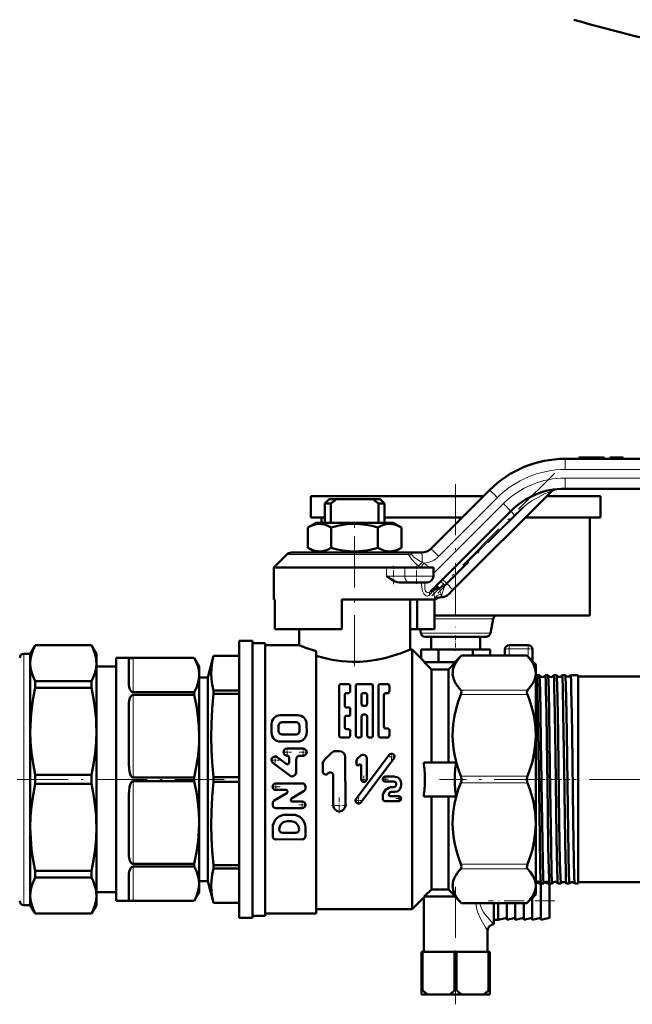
# Model space of a CAD drawing. Extents: x -1358 to 1757, y -1552 to 637.
# Tile 47 of 98: x -791 to -647, y -252 to -21. Entities that reach past the tile are written whole.
import ezdxf

# ---------------------------------------------------------------- set-up
doc = ezdxf.new("R2010")
doc.units = 0
doc.linetypes.add('DASHDOT', pattern=[18.5, 12, -3, 0.5, -3])

msp = doc.modelspace()

# ---------------------------------------------------------------- linework, layer by layer
at = {"color": 7, "lineweight": 50}
for p, q in [((-663.25, -123.68), (-589.61, -123.68)), ((-659.98, -123.33), (-660.01, -123.33)), ((-660.01, -123.33), (-660.01, -123.68)), ((-659.9, -123.33), (-659.98, -123.33)), ((-659.71, -123.33), (-659.9, -123.33)), ((-659.9, -123.33), (-659.9, -123.33)), ((-659.9, -123.33), (-659.9, -123.33)), ((-659.9, -123.33), (-659.9, -123.68)), ((-659.32, -123.33), (-659.71, -123.33)), ((-658.7, -123.33), (-659.32, -123.33)), ((-658, -123.33), (-658.7, -123.33)), ((-657.75, -123.33), (-658, -123.33)), ((-657.53, -123.33), (-657.75, -123.33)), ((-657.1, -123.33), (-657.53, -123.33)), ((-656.94, -123.33), (-657.1, -123.33)), ((-656.81, -123.33), (-656.94, -123.33)), ((-656.94, -123.33), (-656.94, -123.68)), ((-656.48, -123.33), (-656.81, -123.33)), ((-656.07, -123.33), (-656.48, -123.33)), ((-655.58, -123.33), (-656.07, -123.33)), ((-655.52, -123.33), (-655.57, -123.33)), ((-655.46, -123.33), (-655.52, -123.33)), ((-654.91, -123.33), (-655.46, -123.33)), ((-654.47, -123.33), (-654.91, -123.33)), ((-654.29, -123.33), (-654.47, -123.33)), ((-654.16, -123.33), (-654.29, -123.33)), ((-654.09, -123.33), (-654.16, -123.33)), ((-654.06, -123.33), (-654.09, -123.33)), ((-654.06, -123.33), (-654.06, -123.68)), ((-652.65, -123.33), (-651.1, -123.33)), ((-652.65, -123.33), (-652.65, -123.68)), ((-651.1, -123.33), (-649.55, -123.33)), ((-651.1, -123.33), (-651.1, -123.68)), ((-649.55, -123.33), (-649.55, -123.68)), ((-649.55, -123.33), (-649.55, -123.68)), ((-694.72, -144.8), (-680.92, -131)), ((-666.31, -131.24), (-689.52, -154.45)), ((-589.53, -130.68), (-663.25, -130.68)), ((-722.9, -132.43), (-688.9, -132.43)), ((-722.9, -132.43), (-722.9, -137.43)), ((-718.6, -133.18), (-719.6, -134.18)), ((-718.6, -133.18), (-716.89, -133.18)), ((-708.32, -133.18), (-716.89, -133.18)), ((-708.32, -133.18), (-706.6, -133.18)), ((-706.6, -133.18), (-705.6, -134.18)), ((-688.9, -132.43), (-682.35, -132.43)), ((-667.5, -132.43), (-654.9, -132.43)), ((-654.9, -132.43), (-654.9, -137.43)), ((-719.6, -134.18), (-718.2, -134.18)), ((-719.6, -134.18), (-719.6, -138.68)), ((-718.2, -138.68), (-718.2, -134.18)), ((-707, -134.18), (-705.6, -134.18)), ((-707, -138.68), (-707, -134.18)), ((-705.6, -134.18), (-705.6, -138.68)), ((-675.97, -135.95), (-694.8, -154.78)), ((-721.63, -138.68), (-723.57, -139.8)), ((-722.9, -137.43), (-719.6, -137.43)), ((-708.09, -138.68), (-721.63, -138.68)), ((-720.4, -137.43), (-720.4, -138.68)), ((-703.58, -138.68), (-708.09, -138.68)), ((-705.6, -137.43), (-688.9, -137.43)), ((-703.58, -138.68), (-701.63, -139.8)), ((-688.9, -137.43), (-687.35, -137.43)), ((-672.5, -137.43), (-654.9, -137.43)), ((-657.4, -137.43), (-657.4, -160.43)), ((-723.57, -139.8), (-723.57, -144.56)), ((-718.09, -139.8), (-718.09, -144.56)), ((-707.12, -139.8), (-707.12, -144.56)), ((-701.63, -139.8), (-701.63, -144.56)), ((-721.63, -145.68), (-723.57, -144.56)), ((-703.58, -145.68), (-701.63, -144.56)), ((-728.54, -146.12), (-731.6, -149.18)), ((-699.97, -145.68), (-727.48, -145.68)), ((-699.97, -145.68), (-696.84, -145.68)), ((-705.1, -149.18), (-731.6, -149.18)), ((-731.6, -156.68), (-731.6, -149.18)), ((-705.1, -149.18), (-700.81, -149.18)), ((-694.1, -149.18), (-700.81, -149.18)), ((-694.1, -151.18), (-694.1, -149.18)), ((-699.8, -152.68), (-702.08, -152.68)), ((-699.8, -152.68), (-695.6, -152.68)), ((-693.76, -153.74), (-693.77, -153.75)), ((-689.52, -154.45), (-690.52, -155.45)), ((-731.36, -156.68), (-731.6, -156.68)), ((-731.36, -163.68), (-731.36, -156.68)), ((-693.81, -156.68), (-715.6, -156.68)), ((-715.6, -156.68), (-715.6, -163.68)), ((-699.6, -156.68), (-699.6, -168.43)), ((-697.9, -163.68), (-697.9, -156.68)), ((-693.84, -163.68), (-693.84, -156.68)), ((-693.81, -156.68), (-693.6, -156.68)), ((-692.48, -156.18), (-692.29, -156.18)), ((-693.84, -160.43), (-688.9, -160.43)), ((-688.9, -160.43), (-657.4, -160.43)), ((-680.09, -161.24), (-680.74, -164.62)), ((-715.6, -163.68), (-731.36, -163.68)), ((-725.6, -167.43), (-725.6, -163.68)), ((-697.9, -163.68), (-699.6, -163.68)), ((-697.9, -163.68), (-693.84, -163.68)), ((-697.24, -163.68), (-697.06, -164.62)), ((-681.73, -165.43), (-696.08, -165.43)), ((-694.65, -165.43), (-694.65, -168.43)), ((-683.15, -165.43), (-683.15, -168.43)), ((-788.73, -169.43), (-787.57, -167.43)), ((-787.57, -167.43), (-787.57, -167.45)), ((-774.38, -167.43), (-787.57, -167.43)), ((-774.38, -167.45), (-787.57, -167.45)), ((-774.38, -167.43), (-774.38, -167.45)), ((-773.23, -169.43), (-774.38, -167.43)), ((-736.6, -166.43), (-739.71, -166.43)), ((-739.71, -166.43), (-739.71, -231.43)), ((-736.6, -166.43), (-736.6, -231.43)), ((-733.6, -166.93), (-736.6, -166.93)), ((-733.6, -166.93), (-733.6, -198.93)), ((-725.6, -167.43), (-733.6, -167.43)), ((-699.1, -168.43), (-699.6, -168.43)), ((-699.1, -168.43), (-699.1, -198.93)), ((-696.1, -171.43), (-699.1, -168.43)), ((-692.94, -168.43), (-696.98, -168.43)), ((-696.98, -168.43), (-696.98, -170.55)), ((-684.86, -168.43), (-692.94, -168.43)), ((-692.94, -168.43), (-692.94, -171.43)), ((-684.86, -168.43), (-684.86, -169.87)), ((-680.82, -168.43), (-684.86, -168.43)), ((-680.82, -168.43), (-680.82, -169.87)), ((-677.35, -168.43), (-677.35, -169.87)), ((-676.35, -167.43), (-674.1, -167.43)), ((-674.1, -167.43), (-671.85, -167.43)), ((-670.85, -168.43), (-670.85, -171.18)), ((-788.73, -169.43), (-790.23, -169.43)), ((-788.73, -169.43), (-788.73, -171.68)), ((-773.23, -169.43), (-773.23, -171.68)), ((-768.6, -178.46), (-768.6, -170.43)), ((-768.6, -170.43), (-750.26, -170.43)), ((-765.6, -170.66), (-765.6, -176.39)), ((-764.6, -170.43), (-750.26, -170.43)), ((-750.26, -170.43), (-750.26, -170.43)), ((-749.1, -172.43), (-750.26, -170.43)), ((-745.73, -169.93), (-747.1, -175.03)), ((-745.73, -169.93), (-745.73, -169.94)), ((-739.71, -169.93), (-745.73, -169.93)), ((-739.71, -169.94), (-745.73, -169.94)), ((-721.6, -168.86), (-721.6, -198.93)), ((-689.1, -171.43), (-687.54, -169.87)), ((-687.68, -170.02), (-687.54, -169.87)), ((-687.54, -169.87), (-672.16, -169.87)), ((-672.16, -169.87), (-672.02, -170.02)), ((-670.1, -171.93), (-672.16, -169.87)), ((-788.73, -171.68), (-788.73, -187.64)), ((-773.23, -171.68), (-773.23, -187.64)), ((-773.23, -172.43), (-768.6, -172.43)), ((-749.1, -174.45), (-749.1, -172.43)), ((-694.6, -173.1), (-696.26, -171.43)), ((-696.26, -171.43), (-688.94, -171.43)), ((-690.6, -173.1), (-694.6, -173.1)), ((-694.6, -173.1), (-694.6, -194.93)), ((-690.6, -173.1), (-688.94, -171.43)), ((-690.6, -173.1), (-690.6, -194.93)), ((-670.1, -171.93), (-670.1, -173.99)), ((-749.1, -188.79), (-749.1, -174.45)), ((-747.1, -175.03), (-749.1, -175.03)), ((-747.1, -175.03), (-747.1, -222.83)), ((-670.1, -173.99), (-670.1, -188.6)), ((-669.24, -174.47), (-669.85, -174.47)), ((-667.23, -174.47), (-667.86, -174.47)), ((-665.21, -174.47), (-665.88, -174.47)), ((-663.19, -174.47), (-663.9, -174.47)), ((-661.92, -174.47), (-661.93, -174.48)), ((-660.1, -174.47), (-661.92, -174.47)), ((-660.1, -174.47), (-660.1, -183.47)), ((-615.1, -174.78), (-660.1, -174.78)), ((-774.38, -175.9), (-787.57, -175.9)), ((-787.57, -175.9), (-787.57, -177.44)), ((-774.38, -177.44), (-787.57, -177.44)), ((-774.38, -175.9), (-774.38, -177.44)), ((-716.26, -177.11), (-716.26, -188.53)), ((-715.92, -176.55), (-713.99, -176.54)), ((-713.64, -177.1), (-713.64, -178.09)), ((-712.34, -177.1), (-712.34, -188.53)), ((-711.98, -176.54), (-708.67, -176.54)), ((-708.32, -177.1), (-708.32, -188.53)), ((-707.02, -177.1), (-707.02, -188.53)), ((-706.67, -176.54), (-704.79, -176.54)), ((-704.44, -177.1), (-704.44, -178.15)), ((-768.6, -198.48), (-768.6, -178.46)), ((-764.6, -178.46), (-750.26, -178.46)), ((-764.6, -179.1), (-750.26, -179.1)), ((-750.26, -179.1), (-750.26, -178.46)), ((-739.71, -178.04), (-745.73, -178.04)), ((-745.73, -178.04), (-745.73, -178.82)), ((-739.71, -178.82), (-745.73, -178.82)), ((-714.93, -179.2), (-714.93, -181.46)), ((-714.59, -178.65), (-713.99, -178.65)), ((-710.99, -179.2), (-710.99, -181.13)), ((-710.64, -178.65), (-710.01, -178.65)), ((-709.67, -179.2), (-709.67, -181.13)), ((-705.74, -179.26), (-705.74, -186.43)), ((-705.39, -178.7), (-704.79, -178.7)), ((-765.6, -181.49), (-765.6, -195.32)), ((-714.59, -182.02), (-713.99, -182.02)), ((-713.64, -182.58), (-713.64, -183.49)), ((-710.64, -181.69), (-710.01, -181.69)), ((-730.05, -183.86), (-725.94, -183.86)), ((-714.93, -184.6), (-714.93, -186.6)), ((-714.59, -184.04), (-713.99, -184.04)), ((-711, -184.27), (-711, -188.53)), ((-710.65, -183.71), (-710.01, -183.71)), ((-709.66, -184.27), (-709.66, -188.53)), ((-660.1, -183.47), (-660.1, -223.39)), ((-732.11, -187.99), (-732.11, -185.93)), ((-730.46, -187.58), (-730.46, -186.34)), ((-729.64, -185.51), (-726.35, -185.51)), ((-725.53, -187.57), (-725.53, -186.34)), ((-723.86, -187.98), (-723.88, -185.92)), ((-714.59, -187.15), (-713.99, -187.15)), ((-705.39, -186.99), (-704.79, -186.99)), ((-788.73, -187.64), (-788.73, -210.22)), ((-773.23, -187.64), (-773.23, -210.22)), ((-749.1, -209.07), (-749.1, -188.79)), ((-729.64, -188.4), (-726.35, -188.4)), ((-715.91, -189.09), (-713.99, -189.09)), ((-713.64, -187.71), (-713.64, -188.53)), ((-711.98, -189.09), (-711.35, -189.09)), ((-709.31, -189.09), (-708.67, -189.09)), ((-706.67, -189.09), (-704.79, -189.09)), ((-704.44, -187.54), (-704.44, -188.53)), ((-670.1, -188.6), (-670.1, -198.93)), ((-730.05, -190.05), (-725.93, -190.05)), ((-724.69, -191.71), (-728.48, -191.71)), ((-728.71, -195.28), (-730.78, -193.73)), ((-728.44, -193.36), (-728.48, -193.36)), ((-727.98, -193.82), (-727.98, -194.92)), ((-725.42, -193.36), (-724.69, -193.36)), ((-719.69, -194.34), (-718.04, -192.69)), ((-717.04, -192.27), (-716.21, -192.27)), ((-714.78, -205.02), (-714.79, -193.69)), ((-712.23, -203.47), (-704.52, -193.18)), ((-711.98, -194.11), (-711.24, -193.36)), ((-711.11, -204.31), (-703.39, -194.02)), ((-710.79, -193.18), (-710.42, -193.18)), ((-709.78, -193.82), (-709.78, -198.92)), ((-727.8, -198.03), (-731.77, -195.05)), ((-726.33, -194.28), (-726.33, -197.3)), ((-720.1, -197.05), (-720.1, -195.34)), ((-712.17, -194.56), (-712.17, -195.33)), ((-711.62, -195.55), (-711.6, -195.53)), ((-711.05, -195.75), (-711.05, -198.92)), ((-696.39, -194.93), (-688.81, -194.93)), ((-774.38, -197.85), (-787.57, -197.85)), ((-787.57, -197.85), (-787.57, -200.01)), ((-774.38, -197.85), (-774.38, -200.01)), ((-768.6, -227.43), (-768.6, -198.48)), ((-764.6, -198.48), (-750.26, -198.48)), ((-750.26, -199.38), (-750.26, -198.48)), ((-739.71, -198.37), (-745.73, -198.37)), ((-745.73, -198.37), (-745.73, -199.48)), ((-718.89, -197.55), (-718.83, -197.49)), ((-717.61, -205.03), (-717.62, -197.99)), ((-705.42, -198.28), (-703.13, -198.28)), ((-774.38, -200.01), (-787.57, -200.01)), ((-764.6, -199.38), (-750.26, -199.38)), ((-739.71, -199.48), (-745.73, -199.48)), ((-733.6, -198.93), (-733.6, -230.93)), ((-731.07, -199.87), (-724.89, -199.86)), ((-724.12, -200.63), (-724.12, -200.97)), ((-721.6, -198.93), (-721.6, -230.43)), ((-705.42, -199.43), (-703.41, -199.43)), ((-703.7, -200.72), (-703.41, -200.72)), ((-702.84, -200), (-702.84, -200.15)), ((-701.69, -200.44), (-701.69, -199.72)), ((-699.1, -198.93), (-699.1, -229.43)), ((-670.1, -198.93), (-670.1, -209.26)), ((-765.6, -202.54), (-765.6, -216.37)), ((-731.47, -203.89), (-728.53, -202.13)), ((-731.07, -201.41), (-728.73, -201.41)), ((-727.43, -203.4), (-724.49, -201.63)), ((-706, -203.02), (-706, -203.45)), ((-704.56, -202.44), (-704.56, -202.59)), ((-704.27, -202.87), (-702.26, -202.87)), ((-703.99, -201.87), (-703.13, -201.87)), ((-696.39, -202.93), (-688.81, -202.93)), ((-694.6, -202.93), (-694.6, -224.76)), ((-690.6, -202.93), (-690.6, -224.76)), ((-731.84, -204.56), (-731.84, -204.89)), ((-731.07, -205.66), (-724.89, -205.66)), ((-727.23, -204.11), (-724.89, -204.11)), ((-705.42, -204.02), (-702.26, -204.02)), ((-728.76, -207.21), (-727.21, -207.21)), ((-788.73, -210.22), (-788.73, -219.79)), ((-773.23, -210.22), (-773.23, -219.79)), ((-749.1, -223.41), (-749.1, -209.07)), ((-731.84, -212.23), (-731.84, -210.3)), ((-728.37, -208.75), (-727.59, -208.75)), ((-724.11, -212.23), (-724.11, -210.3)), ((-670.1, -209.26), (-670.1, -223.87)), ((-729.52, -211.46), (-726.43, -211.46)), ((-731.07, -213.01), (-724.89, -213)), ((-764.6, -218.76), (-750.26, -218.76)), ((-764.6, -219.4), (-750.26, -219.4)), ((-750.26, -219.4), (-750.26, -218.76)), ((-739.71, -219.04), (-745.73, -219.04)), ((-745.73, -219.04), (-745.73, -219.82)), ((-788.73, -219.79), (-788.73, -226.18)), ((-787.57, -220.42), (-787.57, -221.2)), ((-774.38, -220.42), (-787.57, -220.42)), ((-787.57, -221.2), (-787.57, -221.96)), ((-774.38, -220.42), (-774.38, -221.2)), ((-774.38, -221.2), (-774.38, -221.96)), ((-773.23, -219.79), (-773.23, -226.18)), ((-765.6, -221.47), (-765.6, -227.2)), ((-739.71, -219.82), (-745.73, -219.82)), ((-774.38, -221.96), (-787.57, -221.96)), ((-749.1, -222.83), (-747.1, -222.83)), ((-749.1, -225.43), (-749.1, -223.41)), ((-747.1, -222.83), (-745.73, -227.93)), ((-670.1, -223.87), (-670.1, -225.93)), ((-668.9, -223.43), (-670.08, -223.14)), ((-668.9, -223.31), (-668.9, -231.93)), ((-668.23, -223.39), (-668.86, -223.39)), ((-666.9, -223.43), (-668.05, -223.14)), ((-666.9, -223.43), (-666.9, -231.43)), ((-666.22, -223.39), (-666.87, -223.39)), ((-664.2, -223.39), (-664.89, -223.39)), ((-662.17, -223.39), (-662.91, -223.39)), ((-662.17, -223.38), (-662.17, -223.39)), ((-660.93, -223.39), (-660.94, -223.38)), ((-660.1, -223.39), (-660.93, -223.39)), ((-615.1, -223.08), (-660.1, -223.08)), ((-788.73, -226.18), (-788.73, -228.43)), ((-768.6, -225.43), (-773.23, -225.43)), ((-773.23, -226.18), (-773.23, -228.43)), ((-749.1, -225.43), (-750.26, -227.43)), ((-696.1, -226.43), (-699.1, -229.43)), ((-694.6, -224.76), (-696.26, -226.43)), ((-696.26, -226.43), (-688.94, -226.43)), ((-690.6, -224.76), (-694.6, -224.76)), ((-690.6, -224.76), (-688.94, -226.43)), ((-689.1, -226.43), (-687.54, -227.99)), ((-670.1, -225.93), (-672.16, -227.99)), ((-788.73, -228.43), (-790.23, -228.43)), ((-788.73, -228.43), (-787.57, -230.43)), ((-773.23, -228.43), (-774.38, -230.43)), ((-768.6, -227.43), (-750.26, -227.43)), ((-764.6, -227.43), (-750.26, -227.43)), ((-750.26, -227.43), (-750.26, -227.43)), ((-739.71, -227.92), (-745.73, -227.92)), ((-745.73, -227.92), (-745.73, -227.93)), ((-739.71, -227.93), (-745.73, -227.93)), ((-696.4, -226.73), (-696.4, -239.43)), ((-687.54, -227.99), (-687.68, -227.84)), ((-687.54, -227.99), (-672.16, -227.99)), ((-679.9, -227.99), (-679.9, -232.93)), ((-678.9, -227.99), (-678.9, -231.93)), ((-676.9, -227.99), (-676.9, -231.93)), ((-674.9, -227.99), (-674.9, -231.93)), ((-672.9, -227.99), (-672.9, -231.93)), ((-672.02, -227.84), (-672.16, -227.99)), ((-670.9, -226.73), (-670.9, -231.93)), ((-774.38, -230.41), (-787.57, -230.41)), ((-787.57, -230.41), (-787.57, -230.43)), ((-774.38, -230.43), (-787.57, -230.43)), ((-774.38, -230.41), (-774.38, -230.43)), ((-733.6, -230.93), (-736.6, -230.93)), ((-721.6, -230.43), (-733.6, -230.43)), ((-699.1, -229.43), (-721.6, -229.43)), ((-739.71, -231.43), (-736.6, -231.43)), ((-679.9, -231.93), (-678.9, -231.93)), ((-676.9, -231.43), (-678.9, -231.93)), ((-674.9, -231.43), (-676.9, -231.93)), ((-672.9, -231.43), (-674.9, -231.93)), ((-670.9, -231.43), (-672.9, -231.93)), ((-668.9, -231.43), (-670.9, -231.93)), ((-666.9, -231.43), (-668.9, -231.93)), ((-681.4, -234.43), (-681.4, -239.43)), ((-696.9, -239.43), (-696.9, -248.43)), ((-696.9, -239.43), (-696.66, -239.43)), ((-696.66, -239.43), (-696.66, -248.43)), ((-689.15, -239.43), (-696.66, -239.43)), ((-689.15, -239.43), (-689.15, -248.43)), ((-689.15, -239.43), (-688.66, -239.43)), ((-688.66, -239.43), (-688.66, -248.43)), ((-681.15, -239.43), (-688.66, -239.43)), ((-681.15, -239.43), (-681.15, -248.43)), ((-681.15, -239.43), (-680.9, -239.43)), ((-680.9, -239.43), (-680.9, -248.43)), ((-696.9, -248.43), (-696.66, -248.43)), ((-696.9, -249.43), (-696.9, -248.43)), ((-696.9, -249.43), (-695.45, -249.43)), ((-690.36, -249.43), (-695.45, -249.43)), ((-690.36, -249.43), (-687.45, -249.43)), ((-689.15, -248.43), (-688.66, -248.43)), ((-682.36, -249.43), (-687.45, -249.43)), ((-682.36, -249.43), (-680.9, -249.43)), ((-681.15, -248.43), (-680.9, -248.43)), ((-680.9, -249.43), (-680.9, -248.43))]:
    msp.add_line(p, q, dxfattribs=at)
at = {"color": 7, "lineweight": 18}
for p, q in [((-659.98, -123.33), (-659.98, -123.68)), ((-659.9, -123.33), (-659.9, -123.68)), ((-659.9, -123.33), (-659.9, -123.68)), ((-659.71, -123.33), (-659.71, -123.68)), ((-659.32, -123.33), (-659.32, -123.68)), ((-658.7, -123.33), (-658.7, -123.68)), ((-658, -123.33), (-658, -123.68)), ((-657.75, -123.33), (-657.75, -123.68)), ((-657.53, -123.33), (-657.53, -123.68)), ((-657.1, -123.33), (-657.1, -123.68)), ((-656.81, -123.33), (-656.81, -123.68)), ((-656.48, -123.33), (-656.48, -123.68)), ((-656.07, -123.33), (-656.07, -123.68)), ((-655.52, -123.33), (-655.52, -123.68)), ((-655.46, -123.33), (-655.46, -123.68)), ((-654.91, -123.33), (-654.91, -123.68)), ((-654.47, -123.33), (-654.47, -123.68)), ((-654.29, -123.33), (-654.29, -123.68)), ((-654.16, -123.33), (-654.16, -123.68)), ((-654.09, -123.33), (-654.09, -123.68)), ((-589.53, -126.18), (-663.17, -126.18)), ((-663.17, -128.18), (-589.45, -128.18)), ((-679.08, -132.77), (-692.88, -146.57)), ((-694.1, -150.62), (-677.67, -134.18)), ((-675.05, -136.88), (-675.97, -135.95)), ((-675.05, -136.88), (-691.07, -152.9)), ((-699.94, -146.12), (-728.54, -146.12)), ((-705.1, -151.18), (-705.1, -149.18)), ((-700.81, -151.18), (-700.81, -149.18)), ((-705.1, -151.18), (-700.81, -151.18)), ((-694.1, -151.18), (-700.81, -151.18)), ((-691.07, -152.9), (-691.99, -151.97)), ((-694.09, -154.6), (-695.06, -155.62)), ((-694.09, -154.6), (-694.06, -154.55)), ((-691.46, -153.3), (-692.62, -154.1)), ((-692.29, -156.18), (-691.46, -153.3)), ((-691.07, -152.9), (-691.46, -153.3)), ((-689.52, -154.45), (-691.07, -152.9)), ((-680.09, -161.24), (-693.84, -161.24)), ((-680.74, -164.62), (-697.06, -164.62)), ((-676.35, -168.3), (-676.35, -167.43)), ((-676.35, -168.3), (-676.35, -169.87)), ((-676.35, -168.3), (-671.85, -168.3)), ((-671.85, -168.3), (-671.85, -167.43)), ((-671.85, -168.3), (-671.85, -170.18)), ((-790.23, -169.43), (-790.23, -219.79)), ((-764.6, -170.43), (-764.6, -178.46)), ((-687.68, -170.02), (-672.02, -170.02)), ((-687.68, -177.95), (-672.02, -177.95)), ((-764.6, -179.1), (-764.6, -198.48)), ((-687.68, -179.03), (-672.02, -179.03)), ((-687.68, -198.16), (-672.02, -198.16)), ((-764.6, -199.38), (-764.6, -218.76)), ((-687.68, -199.7), (-672.02, -199.7)), ((-764.6, -219.4), (-764.6, -227.43)), ((-687.68, -218.83), (-672.02, -218.83)), ((-790.23, -219.79), (-790.23, -228.43)), ((-687.68, -219.91), (-672.02, -219.91)), ((-687.68, -227.84), (-672.02, -227.84))]:
    msp.add_line(p, q, dxfattribs=at)
at = {"color": 7, "linetype": 'DASHDOT', "lineweight": 18, "ltscale": 0.010515}
for p, q in [((-658, -123.29), (-658, -123.72)), ((-655.58, -123.29), (-655.58, -123.72))]:
    msp.add_line(p, q, dxfattribs=at)
at = {"color": 7, "linetype": 'DASHDOT', "lineweight": 18}
for p, q in [((-665.65, -127.04), (-694.46, -155.85)), ((-688.9, -129.63), (-688.9, -163.23)), ((-672.75, -134.85), (-693.09, -155.19)), ((-712.6, -141.87), (-712.6, -174.07)), ((-810.32, -198.93), (-743.21, -198.93)), ((-667.85, -198.93), (-692.67, -198.93)), ((-608.56, -198.93), (-666.47, -198.93)), ((-688.9, -224.13), (-688.9, -251.73))]:
    msp.add_line(p, q, dxfattribs=at)
at = {"color": 7, "linetype": 'DASHDOT', "lineweight": 18, "ltscale": 0.033697}
msp.add_line((-712.6, -138.57), (-712.6, -139.92), dxfattribs=at)
at = {"color": 7, "linetype": 'DASHDOT', "lineweight": 18, "ltscale": 0.106596}
msp.add_line((-703.52, -153.09), (-703.52, -148.82), dxfattribs=at)
at = {"color": 7, "linetype": 'DASHDOT', "lineweight": 18, "ltscale": 0.105015}
msp.add_line((-698.1, -153.03), (-698.1, -148.83), dxfattribs=at)
at = {"color": 7, "linetype": 'DASHDOT', "lineweight": 18, "ltscale": 0.090015}
msp.add_line((-688.9, -165.13), (-688.9, -168.73), dxfattribs=at)
at = {"color": 7, "linetype": 'DASHDOT', "lineweight": 18, "ltscale": 0.053536}
for p, q in [((-728.48, -191.46), (-728.48, -193.6)), ((-724.69, -191.47), (-724.69, -193.61))]:
    msp.add_line(p, q, dxfattribs=at)
at = {"color": 7, "linetype": 'DASHDOT', "lineweight": 18, "ltscale": 0.053537}
for p, q in [((-731.28, -193.32), (-731.28, -195.46)), ((-727.41, -192.53), (-729.56, -192.53)), ((-723.62, -192.54), (-725.76, -192.54)), ((-730.21, -194.39), (-732.35, -194.39))]:
    msp.add_line(p, q, dxfattribs=at)
at = {"color": 7, "linetype": 'DASHDOT', "lineweight": 18, "ltscale": 0.045599}
for p, q in [((-703.04, -193.6), (-704.87, -193.6)), ((-710.76, -203.89), (-712.58, -203.89))]:
    msp.add_line(p, q, dxfattribs=at)
at = {"color": 7, "linetype": 'DASHDOT', "lineweight": 18, "ltscale": 0.0456}
for p, q in [((-703.95, -192.69), (-703.95, -194.51)), ((-711.67, -202.98), (-711.67, -204.8))]:
    msp.add_line(p, q, dxfattribs=at)
at = {"color": 7, "linetype": 'DASHDOT', "lineweight": 18, "ltscale": 0.041455}
msp.add_line((-710.42, -198.09), (-710.42, -199.75), dxfattribs=at)
at = {"color": 7, "linetype": 'DASHDOT', "lineweight": 18, "ltscale": 0.037309}
for p, q in [((-705.42, -198.11), (-705.42, -199.6)), ((-704.68, -198.86), (-706.17, -198.86)), ((-702.26, -202.7), (-702.26, -204.19)), ((-701.52, -203.45), (-703.01, -203.45))]:
    msp.add_line(p, q, dxfattribs=at)
at = {"color": 7, "linetype": 'DASHDOT', "lineweight": 18, "ltscale": 0.050247}
msp.add_line((-730.07, -200.64), (-732.08, -200.64), dxfattribs=at)
at = {"color": 7, "linetype": 'DASHDOT', "lineweight": 18, "ltscale": 0.050248}
for p, q in [((-731.07, -199.63), (-731.07, -201.64)), ((-724.89, -203.88), (-724.89, -205.89))]:
    msp.add_line(p, q, dxfattribs=at)
at = {"color": 7, "linetype": 'DASHDOT', "lineweight": 18, "ltscale": 0.041454}
msp.add_line((-709.59, -198.92), (-711.24, -198.92), dxfattribs=at)
at = {"color": 7, "linetype": 'DASHDOT', "lineweight": 18, "ltscale": 0.040375}
msp.add_line((-668.09, -198.93), (-669.71, -198.93), dxfattribs=at)
at = {"color": 7, "linetype": 'DASHDOT', "lineweight": 18, "ltscale": 0.041292}
msp.add_line((-666.07, -198.93), (-667.72, -198.93), dxfattribs=at)
at = {"color": 7, "linetype": 'DASHDOT', "lineweight": 18, "ltscale": 0.042334}
msp.add_line((-664.05, -198.93), (-665.74, -198.93), dxfattribs=at)
at = {"color": 7, "linetype": 'DASHDOT', "lineweight": 18, "ltscale": 0.043544}
msp.add_line((-662.02, -198.93), (-663.77, -198.93), dxfattribs=at)
at = {"color": 7, "linetype": 'DASHDOT', "lineweight": 18, "ltscale": 0.092121}
msp.add_line((-716.2, -203.18), (-716.2, -206.87), dxfattribs=at)
at = {"color": 7, "linetype": 'DASHDOT', "lineweight": 18, "ltscale": 0.050249}
msp.add_line((-723.88, -204.88), (-725.89, -204.88), dxfattribs=at)
at = {"color": 7, "linetype": 'DASHDOT', "lineweight": 18, "ltscale": 0.092122}
msp.add_line((-714.35, -205.03), (-718.04, -205.03), dxfattribs=at)
at = {"color": 7, "linetype": 'DASHDOT', "lineweight": 18, "ltscale": 0.390015}
msp.add_line((-665.6, -227.43), (-681.2, -227.43), dxfattribs=at)
at = {"color": 7, "lineweight": 18}
for points in [[(-666.31, -131.24), (-668, -131.91), (-669.46, -132.65), (-670.98, -133.57), (-672, -134.27), (-672.79, -134.87), (-673.57, -135.51), (-675.05, -136.88)], [(-699.97, -145.68), (-699.76, -145.7), (-699.57, -145.77), (-699.36, -145.91), (-699.13, -146.23)], [(-699.94, -146.12), (-699.93, -145.77), (-699.95, -145.69), (-699.96, -145.68), (-699.96, -145.68), (-699.97, -145.68)], [(-697.57, -148.87), (-698.46, -148.07), (-698.88, -147.65), (-699.26, -147.22), (-699.68, -146.64), (-699.83, -146.38), (-699.94, -146.12)], [(-699.13, -146.23), (-699.03, -146.4), (-698.7, -146.73), (-698.47, -146.92), (-697.97, -147.26), (-697.11, -147.77), (-696.77, -147.95)], [(-696.34, -155.37), (-696.51, -155.06), (-696.64, -154.71), (-696.79, -154.18), (-696.91, -153.3), (-696.94, -152.68)], [(-696.02, -152.68), (-696.09, -153.19), (-696.12, -153.69), (-696.1, -154.15), (-696.02, -154.55), (-695.9, -154.81), (-695.75, -155), (-695.61, -155.08), (-695.45, -155.11), (-695.26, -155.08), (-695.07, -154.99), (-694.8, -154.78)], [(-695.06, -155.62), (-695.22, -155.77), (-695.41, -155.86), (-695.61, -155.89), (-695.81, -155.85), (-696.08, -155.68), (-696.34, -155.37)], [(-684.16, -227.99), (-684.01, -229.02), (-683.73, -229.99), (-683.38, -230.88), (-682.99, -231.71), (-682.61, -232.43), (-681.89, -233.66), (-681.4, -234.43)], [(-683.2, -227.99), (-683.11, -228.39), (-682.99, -228.78), (-682.65, -229.52), (-682.32, -230.08), (-681.95, -230.61), (-681.44, -231.25), (-680.48, -232.33), (-679.9, -232.93)]]:
    msp.add_lwpolyline(points, dxfattribs=at)
at = {"color": 7, "lineweight": 50}
for points in [[(-718.09, -139.8), (-718.89, -139.39), (-719.71, -139.1), (-720.38, -138.98), (-721.04, -138.96), (-721.71, -139.05), (-722.18, -139.17), (-722.65, -139.34), (-723.57, -139.8)], [(-707.12, -139.8), (-708.52, -139.44), (-709.94, -139.17), (-711.37, -139), (-712.87, -138.96), (-714.36, -139.05), (-715.3, -139.17), (-716.24, -139.34), (-717.17, -139.55), (-718.09, -139.8)], [(-701.63, -139.8), (-702.44, -139.39), (-703.26, -139.1), (-703.92, -138.98), (-704.59, -138.96), (-705.25, -139.05), (-705.72, -139.17), (-706.19, -139.34), (-707.12, -139.8)], [(-723.57, -144.56), (-722.76, -144.97), (-721.94, -145.26), (-721.28, -145.38), (-720.62, -145.4), (-719.95, -145.31), (-719.48, -145.19), (-719.01, -145.02), (-718.09, -144.56)], [(-718.09, -144.56), (-716.69, -144.92), (-715.27, -145.19), (-713.83, -145.36), (-712.34, -145.4), (-710.85, -145.31), (-709.9, -145.19), (-708.96, -145.02), (-708.04, -144.81), (-707.12, -144.56)], [(-707.12, -144.56), (-706.31, -144.97), (-705.49, -145.26), (-704.83, -145.38), (-704.16, -145.4), (-703.5, -145.31), (-703.02, -145.19), (-702.56, -145.02), (-701.63, -144.56)], [(-702.08, -152.68), (-702.6, -152.62), (-703.09, -152.45), (-703.4, -152.31), (-704, -151.96), (-704.56, -151.58), (-705.1, -151.18)], [(-694.06, -154.55), (-693.9, -154.41), (-693.65, -154.29), (-693.33, -154.19), (-692.81, -154.11), (-692.62, -154.1)], [(-693.76, -153.74), (-693.7, -153.7), (-693.54, -153.68), (-693.35, -153.72), (-692.92, -153.91), (-692.62, -154.1)], [(-787.57, -167.45), (-788.09, -168.55), (-788.45, -169.62), (-788.66, -170.65), (-788.73, -171.68)], [(-773.23, -171.68), (-773.25, -171.11), (-773.31, -170.56), (-773.42, -169.98), (-773.57, -169.4), (-773.98, -168.27), (-774.38, -167.45)], [(-721.6, -169.91), (-719.84, -170.41), (-717.9, -170.83), (-716.76, -171.03), (-715.59, -171.18), (-714.34, -171.28), (-713.07, -171.34), (-711.35, -171.31), (-709.66, -171.18), (-708.58, -171.05), (-707.53, -170.88), (-705.54, -170.45), (-703.72, -169.94), (-701.69, -169.26), (-700.48, -168.79), (-699.6, -168.43)], [(-765.6, -170.66), (-765.59, -170.6), (-765.56, -170.55), (-765.49, -170.5), (-765.38, -170.47), (-764.93, -170.44), (-764.6, -170.43)], [(-749.1, -174.45), (-749.12, -173.92), (-749.18, -173.39), (-749.29, -172.84), (-749.44, -172.29), (-749.86, -171.21), (-750.26, -170.43)], [(-745.73, -169.94), (-746.05, -171.39), (-746.23, -172.85), (-746.27, -174.11), (-746.21, -175.38), (-746.04, -176.64), (-745.73, -178.04)], [(-687.68, -170.02), (-688.14, -170.54), (-688.55, -171.07), (-688.88, -171.58), (-689.15, -172.09), (-689.45, -172.9), (-689.54, -173.31), (-689.59, -173.72), (-689.6, -174.13), (-689.56, -174.53), (-689.39, -175.27), (-689.09, -176.01), (-688.84, -176.46), (-688.55, -176.9), (-688.14, -177.43), (-687.68, -177.95)], [(-670.1, -173.99), (-670.14, -173.41), (-670.27, -172.83), (-670.48, -172.25), (-670.69, -171.81), (-670.96, -171.36), (-671.64, -170.44), (-672.02, -170.02)], [(-788.73, -171.68), (-788.66, -172.7), (-788.45, -173.73), (-788.09, -174.8), (-787.57, -175.9)], [(-774.38, -175.9), (-773.89, -174.85), (-773.53, -173.8), (-773.3, -172.74), (-773.23, -171.68)], [(-750.26, -178.46), (-749.74, -177.4), (-749.38, -176.39), (-749.17, -175.41), (-749.1, -174.45)], [(-672.02, -177.95), (-671.31, -177.12), (-670.78, -176.31), (-670.4, -175.52), (-670.18, -174.75), (-670.1, -173.99)], [(-669.57, -183.47), (-669.7, -177.2), (-669.77, -175.29), (-669.82, -174.56), (-669.84, -174.48), (-669.85, -174.47), (-669.85, -174.47), (-669.85, -174.47)], [(-668.96, -183.47), (-669.07, -178.03), (-669.12, -176.1), (-669.2, -174.72), (-669.22, -174.53), (-669.23, -174.48)], [(-667.58, -183.47), (-667.7, -177.88), (-667.75, -175.94), (-667.83, -174.64), (-667.85, -174.49), (-667.86, -174.48), (-667.86, -174.47), (-667.86, -174.47), (-667.86, -174.47)], [(-666.94, -183.47), (-667.05, -178.03), (-667.11, -176.09), (-667.18, -174.71), (-667.2, -174.52), (-667.22, -174.48)], [(-665.6, -183.47), (-665.73, -177.2), (-665.8, -175.29), (-665.85, -174.56), (-665.87, -174.48), (-665.88, -174.47), (-665.88, -174.47), (-665.88, -174.47)], [(-664.92, -183.47), (-665.07, -176.72), (-665.15, -174.91), (-665.18, -174.55), (-665.19, -174.49), (-665.2, -174.48)], [(-663.62, -183.47), (-663.75, -177.2), (-663.82, -175.29), (-663.87, -174.56), (-663.89, -174.48), (-663.89, -174.47), (-663.9, -174.47), (-663.9, -174.47)], [(-662.9, -183.47), (-663.05, -176.7), (-663.13, -174.9), (-663.16, -174.54), (-663.17, -174.49), (-663.18, -174.48)], [(-661.64, -183.47), (-661.75, -177.88), (-661.81, -175.94), (-661.88, -174.64), (-661.91, -174.49), (-661.91, -174.48), (-661.92, -174.47), (-661.92, -174.47), (-661.92, -174.47)], [(-787.57, -177.44), (-788.04, -179.84), (-788.39, -182.16), (-788.61, -184.43), (-788.72, -186.66), (-788.73, -187.64)], [(-773.23, -187.64), (-773.25, -186.26), (-773.31, -184.89), (-773.42, -183.52), (-773.57, -182.15), (-773.98, -179.43), (-774.38, -177.44)], [(-765.6, -176.39), (-765.58, -176.82), (-765.52, -177.27), (-765.38, -177.72), (-765.24, -178.02), (-765.14, -178.16), (-764.93, -178.36), (-764.73, -178.45), (-764.6, -178.46)], [(-715.92, -176.55), (-715.99, -176.57), (-716.11, -176.66), (-716.22, -176.84), (-716.26, -177.11)], [(-713.64, -177.1), (-713.66, -176.89), (-713.74, -176.7), (-713.82, -176.62), (-713.91, -176.56), (-713.99, -176.54)], [(-711.98, -176.54), (-712.06, -176.56), (-712.18, -176.64), (-712.26, -176.76), (-712.31, -176.89), (-712.34, -177.1)], [(-708.32, -177.1), (-708.35, -176.89), (-708.43, -176.7), (-708.5, -176.61), (-708.6, -176.56), (-708.67, -176.54)], [(-706.67, -176.54), (-706.75, -176.56), (-706.87, -176.64), (-706.97, -176.83), (-707.02, -177.1)], [(-704.44, -177.1), (-704.46, -176.93), (-704.51, -176.76), (-704.59, -176.64), (-704.71, -176.56), (-704.79, -176.54)], [(-687.68, -179.03), (-687.57, -178.63), (-687.55, -178.27), (-687.59, -178.09), (-687.68, -177.95)], [(-672.02, -177.95), (-672.14, -178.18), (-672.16, -178.5), (-672.07, -178.88), (-672.02, -179.03)], [(-765.6, -181.49), (-765.58, -180.94), (-765.52, -180.4), (-765.38, -179.89), (-765.23, -179.56), (-765.13, -179.4), (-764.92, -179.2), (-764.72, -179.11), (-764.6, -179.1)], [(-749.1, -188.79), (-749.17, -186.45), (-749.38, -184.09), (-749.74, -181.65), (-750.26, -179.1)], [(-745.73, -178.82), (-746.05, -182.34), (-746.23, -185.86), (-746.27, -188.91), (-746.21, -191.96), (-746.04, -195), (-745.73, -198.37)], [(-714.93, -179.2), (-714.89, -178.92), (-714.78, -178.74), (-714.69, -178.67), (-714.59, -178.65)], [(-713.99, -178.65), (-713.88, -178.62), (-713.79, -178.55), (-713.71, -178.43), (-713.66, -178.3), (-713.64, -178.09)], [(-710.64, -178.65), (-710.73, -178.67), (-710.8, -178.71), (-710.89, -178.82), (-710.96, -179.01), (-710.99, -179.2)], [(-709.67, -179.2), (-709.69, -179), (-709.77, -178.82), (-709.86, -178.7), (-709.93, -178.67), (-710.01, -178.65)], [(-705.74, -179.26), (-705.69, -178.98), (-705.58, -178.79), (-705.49, -178.73), (-705.39, -178.7)], [(-704.79, -178.7), (-704.65, -178.65), (-704.52, -178.49), (-704.46, -178.32), (-704.44, -178.15)], [(-687.68, -179.03), (-688.27, -180.67), (-688.76, -182.33), (-689.15, -184.02), (-689.32, -184.99), (-689.45, -185.97), (-689.56, -187.29), (-689.6, -188.6), (-689.56, -189.92), (-689.39, -191.71), (-689.09, -193.48), (-688.71, -195.06), (-688.24, -196.63), (-687.68, -198.16)], [(-670.1, -188.6), (-670.16, -186.93), (-670.34, -185.26), (-670.65, -183.56), (-671.08, -181.83), (-671.64, -180.05), (-672.02, -179.03)], [(-714.59, -182.02), (-714.72, -181.98), (-714.82, -181.88), (-714.88, -181.75), (-714.93, -181.46)], [(-713.64, -182.58), (-713.69, -182.29), (-713.76, -182.16), (-713.86, -182.06), (-713.99, -182.02)], [(-710.99, -181.13), (-710.95, -181.4), (-710.86, -181.57), (-710.79, -181.63), (-710.64, -181.69)], [(-710.01, -181.69), (-709.86, -181.63), (-709.79, -181.56), (-709.71, -181.39), (-709.67, -181.13)], [(-714.93, -184.6), (-714.88, -184.31), (-714.81, -184.18), (-714.71, -184.08), (-714.59, -184.04)], [(-713.99, -184.04), (-713.86, -184), (-713.76, -183.91), (-713.69, -183.78), (-713.64, -183.49)], [(-711, -184.27), (-710.94, -183.97), (-710.87, -183.85), (-710.77, -183.75), (-710.65, -183.71)], [(-710.01, -183.71), (-709.88, -183.75), (-709.78, -183.85), (-709.71, -183.97), (-709.66, -184.27)], [(-668.87, -223.38), (-668.89, -223.29), (-668.92, -222.89), (-668.96, -222.19), (-669.03, -219.99), (-669.17, -212.38), (-669.38, -196.6), (-669.57, -183.47)], [(-668.23, -223.39), (-668.24, -223.39), (-668.24, -223.39), (-668.24, -223.38), (-668.25, -223.37), (-668.27, -223.22), (-668.34, -221.95), (-668.44, -218.31), (-668.6, -209.04), (-668.86, -189.89), (-668.96, -183.47)], [(-666.88, -223.38), (-666.89, -223.36), (-666.9, -223.3), (-666.93, -222.91), (-666.97, -222.23), (-667.04, -220.05), (-667.14, -214.87), (-667.27, -206.23), (-667.49, -189.47), (-667.58, -183.47)], [(-666.22, -223.39), (-666.22, -223.39), (-666.22, -223.39), (-666.23, -223.38), (-666.23, -223.36), (-666.27, -223.11), (-666.3, -222.63), (-666.36, -220.99), (-666.5, -214.44), (-666.69, -201.3), (-666.76, -195.8), (-666.94, -183.47)], [(-664.9, -223.38), (-664.9, -223.37), (-664.92, -223.31), (-664.95, -222.93), (-664.99, -222.25), (-665.06, -220.09), (-665.2, -212.56), (-665.46, -193.19), (-665.6, -183.47)], [(-664.2, -223.39), (-664.2, -223.39), (-664.2, -223.39), (-664.2, -223.38), (-664.21, -223.37), (-664.23, -223.22), (-664.31, -221.95), (-664.41, -218.31), (-664.57, -209.05), (-664.84, -188.72), (-664.92, -183.47)], [(-662.92, -223.38), (-662.93, -223.36), (-662.94, -223.24), (-663, -222.4), (-663.06, -220.54), (-663.2, -213.51), (-663.44, -196.22), (-663.62, -183.47)], [(-662.17, -223.39), (-662.18, -223.39), (-662.18, -223.39), (-662.18, -223.38), (-662.19, -223.36), (-662.22, -223.11), (-662.26, -222.63), (-662.32, -220.99), (-662.42, -216.54), (-662.59, -205.54), (-662.83, -188.15), (-662.9, -183.47)], [(-660.94, -223.38), (-660.94, -223.38), (-660.95, -223.35), (-660.97, -223.17), (-661.05, -221.81), (-661.14, -218.04), (-661.3, -208.54), (-661.57, -188.22), (-661.64, -183.47)], [(-714.59, -187.15), (-714.68, -187.13), (-714.76, -187.08), (-714.87, -186.93), (-714.92, -186.75), (-714.93, -186.6)], [(-713.64, -187.71), (-713.69, -187.41), (-713.76, -187.28), (-713.87, -187.19), (-713.99, -187.15)], [(-705.39, -186.99), (-705.48, -186.97), (-705.57, -186.91), (-705.65, -186.8), (-705.71, -186.66), (-705.74, -186.43)], [(-704.44, -187.54), (-704.47, -187.35), (-704.53, -187.17), (-704.62, -187.06), (-704.73, -187), (-704.79, -186.99)], [(-788.73, -187.64), (-788.66, -190.11), (-788.44, -192.61), (-788.09, -195.18), (-787.57, -197.85)], [(-774.38, -197.85), (-773.89, -195.32), (-773.53, -192.77), (-773.3, -190.21), (-773.23, -187.64)], [(-750.26, -198.48), (-749.77, -196.09), (-749.42, -193.8), (-749.2, -191.58), (-749.13, -190.18), (-749.1, -188.79)], [(-716.26, -188.53), (-716.2, -188.83), (-716.13, -188.96), (-716.03, -189.05), (-715.91, -189.09)], [(-713.99, -189.09), (-713.89, -189.07), (-713.81, -189.01), (-713.71, -188.86), (-713.65, -188.68), (-713.64, -188.53)], [(-712.34, -188.53), (-712.28, -188.83), (-712.21, -188.96), (-712.1, -189.05), (-711.98, -189.09)], [(-711.35, -189.09), (-711.26, -189.07), (-711.17, -189.01), (-711.09, -188.9), (-711.03, -188.76), (-711, -188.53)], [(-709.66, -188.53), (-709.6, -188.83), (-709.53, -188.96), (-709.43, -189.05), (-709.31, -189.09)], [(-708.67, -189.09), (-708.58, -189.07), (-708.5, -189.01), (-708.41, -188.9), (-708.35, -188.76), (-708.32, -188.53)], [(-707.02, -188.53), (-706.96, -188.83), (-706.89, -188.96), (-706.79, -189.05), (-706.67, -189.09)], [(-704.79, -189.09), (-704.7, -189.07), (-704.62, -189.01), (-704.53, -188.9), (-704.48, -188.76), (-704.44, -188.53)], [(-672.02, -198.16), (-671.39, -196.4), (-670.89, -194.69), (-670.52, -193.01), (-670.27, -191.37), (-670.14, -189.98), (-670.1, -188.6)], [(-765.6, -195.32), (-765.56, -196.37), (-765.46, -197.06), (-765.38, -197.4), (-765.28, -197.74), (-765.13, -198.06), (-765.04, -198.2), (-764.92, -198.34), (-764.79, -198.43), (-764.6, -198.48)], [(-787.57, -200.01), (-788.09, -202.68), (-788.44, -205.25), (-788.66, -207.75), (-788.73, -210.22)], [(-773.23, -210.22), (-773.25, -208.84), (-773.31, -207.47), (-773.42, -206.1), (-773.57, -204.73), (-773.98, -202), (-774.38, -200.01)], [(-765.6, -202.54), (-765.56, -201.49), (-765.46, -200.8), (-765.38, -200.46), (-765.28, -200.12), (-765.13, -199.8), (-765.04, -199.65), (-764.92, -199.52), (-764.79, -199.43), (-764.6, -199.38)], [(-749.1, -209.07), (-749.17, -206.74), (-749.38, -204.37), (-749.74, -201.93), (-750.26, -199.38)], [(-745.73, -199.48), (-746.05, -203), (-746.23, -206.53), (-746.27, -209.57), (-746.21, -212.62), (-746.04, -215.67), (-745.73, -219.04)], [(-687.68, -199.7), (-688.27, -201.33), (-688.76, -203), (-689.15, -204.68), (-689.32, -205.66), (-689.45, -206.64), (-689.56, -207.95), (-689.6, -209.27), (-689.56, -210.59), (-689.39, -212.37), (-689.09, -214.14), (-688.71, -215.73), (-688.24, -217.29), (-687.68, -218.83)], [(-670.1, -209.26), (-670.14, -207.93), (-670.25, -206.6), (-670.44, -205.28), (-670.63, -204.3), (-670.86, -203.32), (-671.38, -201.49), (-672.02, -199.7)], [(-788.73, -210.22), (-788.65, -212.79), (-788.43, -215.35), (-788.06, -217.89), (-787.57, -220.42)], [(-774.38, -220.42), (-773.89, -217.89), (-773.53, -215.35), (-773.3, -212.79), (-773.23, -210.22)], [(-750.26, -218.76), (-749.71, -216.04), (-749.34, -213.45), (-749.15, -210.93), (-749.1, -209.07)], [(-672.02, -218.83), (-671.39, -217.07), (-670.89, -215.35), (-670.52, -213.68), (-670.27, -212.03), (-670.14, -210.64), (-670.1, -209.26)], [(-765.6, -216.37), (-765.58, -216.92), (-765.52, -217.46), (-765.38, -217.97), (-765.23, -218.3), (-765.13, -218.46), (-764.92, -218.66), (-764.72, -218.75), (-764.6, -218.76)], [(-765.6, -221.47), (-765.58, -221.04), (-765.52, -220.59), (-765.38, -220.14), (-765.24, -219.84), (-765.14, -219.69), (-764.93, -219.5), (-764.73, -219.41), (-764.6, -219.4)], [(-749.1, -223.41), (-749.17, -222.45), (-749.38, -221.47), (-749.74, -220.46), (-750.26, -219.4)], [(-687.68, -219.91), (-687.56, -219.68), (-687.55, -219.36), (-687.59, -219.1), (-687.68, -218.83)], [(-672.02, -218.83), (-672.14, -219.24), (-672.16, -219.58), (-672.07, -219.85), (-672.02, -219.91)], [(-745.73, -219.82), (-746.05, -221.28), (-746.23, -222.74), (-746.27, -224), (-746.21, -225.27), (-746.04, -226.53), (-745.73, -227.92)], [(-687.68, -219.91), (-688.14, -220.43), (-688.55, -220.96), (-688.88, -221.46), (-689.15, -221.98), (-689.45, -222.79), (-689.54, -223.2), (-689.59, -223.61), (-689.6, -224.02), (-689.56, -224.42), (-689.39, -225.16), (-689.09, -225.9), (-688.84, -226.35), (-688.55, -226.79), (-688.14, -227.32), (-687.68, -227.84)], [(-670.1, -223.87), (-670.18, -223.11), (-670.4, -222.34), (-670.78, -221.55), (-671.31, -220.74), (-672.02, -219.91)], [(-787.57, -221.96), (-788.01, -222.88), (-788.35, -223.81), (-788.59, -224.75), (-788.69, -225.46), (-788.73, -226.18)], [(-773.23, -226.18), (-773.25, -225.62), (-773.31, -225.06), (-773.42, -224.49), (-773.57, -223.91), (-773.98, -222.78), (-774.38, -221.96)], [(-750.26, -227.43), (-749.82, -226.55), (-749.47, -225.66), (-749.24, -224.77), (-749.14, -224.09), (-749.1, -223.41)], [(-672.02, -227.84), (-671.31, -227), (-670.78, -226.2), (-670.4, -225.41), (-670.18, -224.64), (-670.1, -223.87)], [(-788.73, -226.18), (-788.66, -227.21), (-788.45, -228.24), (-788.09, -229.3), (-787.57, -230.41)], [(-774.38, -230.41), (-773.89, -229.36), (-773.53, -228.31), (-773.3, -227.25), (-773.23, -226.18)], [(-765.6, -227.2), (-765.59, -227.26), (-765.56, -227.31), (-765.49, -227.36), (-765.38, -227.39), (-764.93, -227.42), (-764.6, -227.43)]]:
    msp.add_lwpolyline(points, dxfattribs=at)
for centre, radius, start, end in [((-571.55, 286.62), 320, 253.7398, 259.0714), ((-663.25, -148.68), 25, 90, 135), ((-663.25, -148.68), 18, 90, 135), ((-665.25, -132.3), 1.5, 106.4959, 135), ((-699.12, -157.89), 30.44, 125.7116, 128.8223), ((-726.08, -157.89), 30.44, 51.1777, 54.2884), ((-696.84, -142.68), 3, 270, 315), ((-727.48, -147.18), 1.5, 90, 135.0002), ((-695.6, -151.18), 1.5, 270, 360), ((-692.48, -157.68), 1.5, 90, 138.1897), ((-692.29, -153.68), 2.5, 270, 315), ((-679.1, -161.43), 1, 90, 169), ((-696.08, -164.43), 1, 191, 270), ((-681.73, -164.43), 1, 270, 349), ((-709.3, -128.17), 42.51, 247.4576, 253.1848), ((-676.35, -168.43), 1, 90, 180), ((-671.85, -168.43), 1, 0, 90), ((-790.23, -170.43), 1, 90, 180), ((-670.54, -174.23), 0.727, 307.1877, 339.1169), ((-669.84, -174.49), 0.0194, 116.8425, 173.082), ((-669.25, -174.48), 0.0154, 10.6459, 68.0823), ((-668.56, -174.18), 0.741, 203.8741, 270.3395), ((-668.55, -174.18), 0.74, 270.0459, 336.1586), ((-667.86, -174.48), 0.015, 112.0446, 169.4528), ((-667.23, -174.48), 0.0125, 14.6335, 72.1581), ((-666.55, -174.15), 0.742, 206.669, 270.3099), ((-666.55, -174.15), 0.742, 270.0891, 333.3438), ((-665.88, -174.48), 0.0122, 107.9755, 165.4969), ((-665.21, -174.48), 0.0106, 18.8139, 75.4966), ((-664.55, -174.11), 0.742, 209.5836, 270.2901), ((-664.55, -174.11), 0.742, 270.1141, 330.4273), ((-663.9, -174.48), 0.0102, 104.4989, 161.2933), ((-663.19, -174.48), 0.00921, 22.8431, 78.3015), ((-662.55, -174.08), 0.743, 212.6389, 270.2627), ((-662.55, -174.08), 0.743, 270.1303, 327.3866), ((-730.05, -185.93), 2.06, 90.0305, 180.0483), ((-725.94, -185.92), 2.06, 0.0483, 90.0305), ((-729.64, -186.34), 0.825, 90.0305, 180.0483), ((-726.35, -186.34), 0.825, 0.0483, 90.0305), ((-730.05, -187.99), 2.06, 180.0483, 270.0483), ((-729.64, -187.58), 0.825, 180.0483, 270.0483), ((-726.35, -187.57), 0.825, 270.0483, 0.0483), ((-725.93, -187.99), 2.06, 270.0483, 0.2228), ((-728.48, -192.53), 0.824, 90, 270), ((-724.69, -192.54), 0.824, 270, 90), ((-731.28, -194.39), 0.824, 53.1301, 233.1301), ((-728.44, -193.82), 0.458, 360, 89.7351), ((-725.42, -194.28), 0.915, 90, 180), ((-717.04, -193.69), 1.42, 90.0483, 135.0483), ((-716.21, -193.69), 1.42, 0.0483, 90.0483), ((-711.53, -194.56), 0.638, 135, 180), ((-710.79, -193.82), 0.638, 90, 135), ((-710.42, -193.82), 0.638, 0, 90), ((-703.95, -193.6), 0.702, 323.1301, 143.1301), ((-728.44, -194.92), 0.458, 233.1301, 360), ((-718.69, -195.34), 1.42, 135.0483, 180.0483), ((-711.85, -195.33), 0.319, 180, 315), ((-711.37, -195.75), 0.319, 360, 135), ((-724.11, -198.95), 28.01, 0.0381, 8.2482), ((-661.09, -198.95), 28.01, 171.7514, 179.9625), ((-727.25, -197.3), 0.915, 233.1301, 360), ((-719.39, -197.05), 0.709, 180.0483, 315.0483), ((-718.33, -197.99), 0.709, 0.0483, 135.0483), ((-705.42, -198.86), 0.574, 90, 270), ((-703.13, -199.72), 1.43, 0, 90), ((-689.66, -198.93), 2.12, 359.9316, 21.0837), ((-670.04, -198.93), 2.12, 158.9165, 180.0679), ((-731.07, -200.64), 0.773, 90.0483, 270.0483), ((-724.89, -200.63), 0.773, 0.0483, 90.0483), ((-724.89, -200.97), 0.773, 301.012, 0.0483), ((-710.42, -198.92), 0.638, 180, 360), ((-703.7, -203.02), 2.3, 90, 180), ((-703.41, -200), 0.574, 0, 90), ((-703.41, -200.15), 0.574, 270, 360), ((-703.13, -200.44), 1.43, 270, 0), ((-724.11, -198.91), 28.01, 351.7518, 359.9619), ((-661.09, -198.91), 28.01, 180.0375, 188.2483), ((-689.66, -198.93), 2.12, 338.9165, 0.0679), ((-670.04, -198.93), 2.12, 179.9316, 201.0838), ((-728.73, -201.8), 0.387, 301.012, 90.0483), ((-727.23, -203.73), 0.387, 121.012, 270.0483), ((-703.99, -202.44), 0.574, 90, 180), ((-704.27, -202.59), 0.287, 180, 270), ((-702.26, -203.45), 0.574, 270, 90), ((-731.07, -204.55), 0.773, 121.012, 180.0483), ((-731.07, -204.89), 0.773, 180.0483, 270.0483), ((-724.89, -204.88), 0.773, 270.0483, 90.0483), ((-716.2, -205.03), 1.42, 180.0483, 0.0483), ((-711.67, -203.89), 0.702, 143.1301, 323.1301), ((-705.42, -203.45), 0.574, 180, 270), ((-728.75, -210.3), 3.09, 90.0483, 180.0483), ((-727.21, -210.3), 3.09, 0.0483, 90.0483), ((-728.37, -210.69), 1.93, 90.0483, 180.0483), ((-727.59, -210.68), 1.93, 0.0483, 90.0483), ((-731.07, -212.23), 0.773, 180.0483, 270.0483), ((-729.53, -210.69), 0.773, 180.0483, 270.0483), ((-726.43, -210.68), 0.773, 270.0483, 0.0483), ((-724.89, -212.23), 0.773, 270.0483, 0.0483), ((-669.55, -223.66), 0.745, 79.1816, 137.3416), ((-669.55, -223.66), 0.738, 22.4355, 79.3744), ((-668.85, -223.37), 0.017, 188.6815, 245.6291), ((-667.55, -223.7), 0.742, 79.0915, 154.6984), ((-668.24, -223.38), 0.0139, 289.8303, 347.436), ((-667.55, -223.69), 0.739, 25.1829, 79.3349), ((-666.87, -223.38), 0.0135, 192.4925, 250.0623), ((-666.22, -223.38), 0.0114, 286.0212, 343.2849), ((-665.55, -223.73), 0.743, 79.1145, 151.8503), ((-665.55, -223.73), 0.74, 28.0492, 79.3059), ((-664.89, -223.38), 0.0111, 196.5941, 253.8445), ((-664.2, -223.38), 0.00979, 282.8922, 339.0277), ((-663.55, -223.77), 0.743, 79.1331, 148.8779), ((-663.55, -223.77), 0.741, 31.0435, 79.2793), ((-662.91, -223.38), 0.00942, 200.8704, 257.01), ((-661.55, -223.8), 0.744, 79.1585, 145.773), ((-661.55, -223.8), 0.742, 34.145, 79.2679), ((-790.23, -227.43), 1, 180, 270), ((-679.9, -234.43), 1.5, 90, 180), ((-689.68, -241.23), 10.02, 225.9051, 234.8938), ((-696.12, -241.23), 10.02, 305.1062, 314.0949), ((-681.68, -241.23), 10.02, 225.9051, 234.8938), ((-688.12, -241.23), 10.02, 305.1062, 314.0949)]:
    msp.add_arc(centre, radius, start, end, dxfattribs=at)
at = {"color": 7, "lineweight": 18}
for centre, radius, start, end in [((-663.17, -148.68), 22.5, 90, 134.9999), ((-663.17, -148.68), 20.5, 90.0024, 134.9976), ((-699.33, -144.61), 1.63, 247.8674, 277.0138), ((-696.77, -142.68), 5.5, 274.5443, 314.9999), ((-681.58, -129.99), 24.74, 229.714, 230.8426), ((-667.76, -171.03), 36.59, 141.3264, 143.3374), ((-686.28, -127.26), 23.2, 243.1263, 244.3276), ((-772.99, -244.71), 123.28, 50.7946, 51.5487), ((-692.98, -154.53), 1.11, 135.3381, 183.3765), ((-671.32, -152.55), 22.86, 185.1259, 190.3991), ((-693.02, -154.47), 1.05, 136.2272, 184.3633), ((-681.9, -152.53), 10.83, 188.3777, 195.8215), ((-693, -155.69), 0.713, 316.874, 17.3032)]:
    msp.add_arc(centre, radius, start, end, dxfattribs=at)
for centre, major_axis, ratio, start_param, end_param in [((-663.25, -126.18), (0, 2.5), 0.030539, 4.712389, 6.283185), ((-663.25, -128.18), (0, 2.5), 0.030539, 3.141593, 4.712389), ((-679.16, -132.77), (1.77, -1.77), 0.021599, 1.549201, 3.141593), ((-677.74, -134.18), (1.77, -1.77), 0.021599, 0, 1.549201), ((-692.95, -146.57), (-1.77, 1.77), 0.021599, 4.690793, 6.283185), ((-696.84, -148.18), (0, 2.5), 0.030539, 4.805551, 6.283185), ((-696.72, -147.81), (-0.96, -1.15), 0.036281, 0.434232, 1.479713), ((-699.8, -151.18), (0, 1.5), 0.677719, 1.570796, 3.141593), ((-691.46, -153.56), (1.06, -1.06), 0.125988, 1.696124, 3.141593), ((-693.95, -155.62), (0.849, -0.849), 0.862084, 3.141593, 4.000921), ((-692.32, -156.68), (1.47, 0.29), 0.794456, 1.415358, 2.898236), ((-676.35, -168.43), (-1, 0), 0.132164, 4.712389, 6.283185), ((-671.85, -168.43), (1, 0), 0.132164, 0, 1.570796)]:
    msp.add_ellipse(centre, major_axis=major_axis, ratio=ratio, start_param=start_param, end_param=end_param, dxfattribs=at)

doc.saveas('drawing.dxf')
